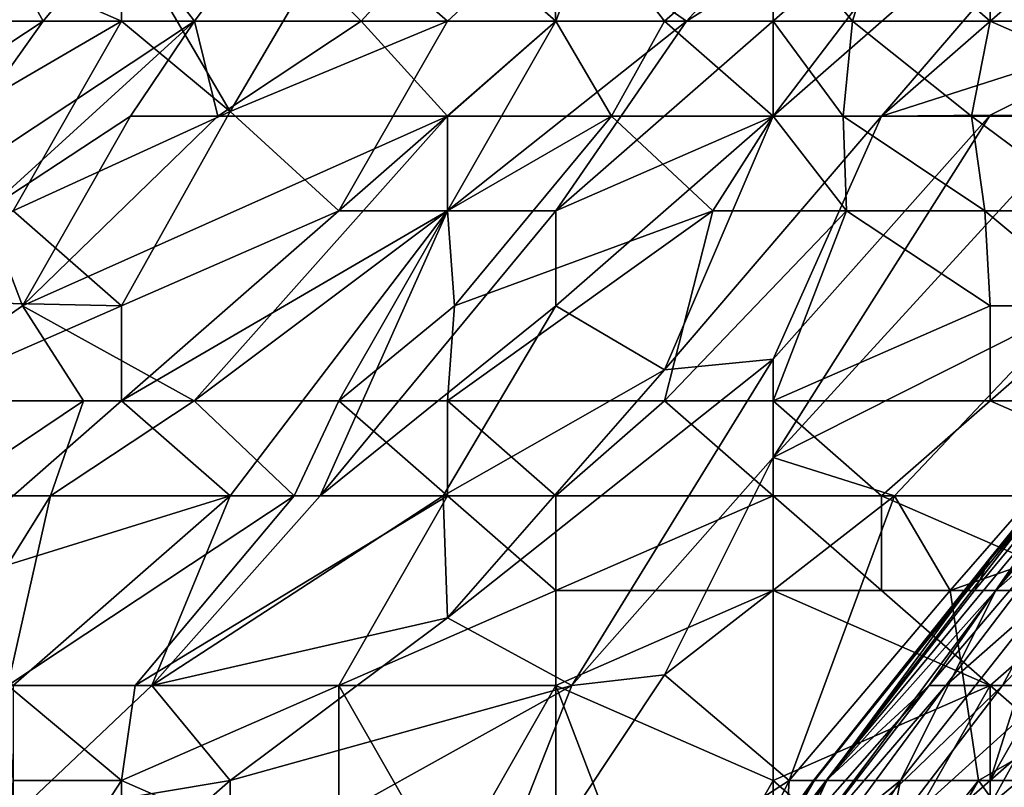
# Model space of a CAD drawing. Extents: x -161 to 11, y -10 to 160.
# Tile 91 of 256: x -1.0409 to -1.0004, y 0.1644 to 0.196. Entities that reach past the tile are written whole.
import ezdxf

# ---------------------------------------------------------------- set-up
doc = ezdxf.new("R2010")
doc.units = 0

msp = doc.modelspace()

# ---------------------------------------------------------------- linework, layer by layer
for points in [[(-1.009887, 0.192005, 0.756325), (-0.992004, 0.20763, 0.752552), (-1.000946, 0.203724, 0.756362)], [(-1.009887, 0.192005, 0.756325), (-1.005416, 0.192005, 0.752814), (-0.992004, 0.20763, 0.752552)], [(-0.992004, 0.20763, 0.752552), (-1.005416, 0.192005, 0.752814), (-0.992004, 0.203724, 0.750025)], [(-1.000946, 0.203724, 0.756362), (-1.01883, 0.188099, 0.760297), (-1.009887, 0.192005, 0.756325)], [(-1.01883, 0.188099, 0.760297), (-1.000946, 0.203724, 0.756362), (-1.013451, 0.195912, 0.76055)], [(-1.013451, 0.195912, 0.76055), (-1.000946, 0.203724, 0.756362), (-1.009887, 0.199818, 0.760079)], [(-1.005416, 0.192005, 0.752814), (-0.993226, 0.195912, 0.744925), (-0.992004, 0.203724, 0.750025)], [(-1.036714, 0.195912, 0.770586), (-1.036714, 0.199818, 0.770893), (-1.045656, 0.199818, 0.773211)], [(-1.036714, 0.195912, 0.770586), (-1.045656, 0.199818, 0.773211), (-1.045656, 0.195912, 0.773278)], [(-1.045495, 0.195912, 0.57305), (-1.042129, 0.199818, 0.57305), (-1.039947, 0.195912, 0.565237)], [(-1.036714, 0.199818, 0.565317), (-1.039947, 0.195912, 0.565237), (-1.042129, 0.199818, 0.57305)], [(-1.033711, 0.195912, 0.557425), (-1.039947, 0.195912, 0.565237), (-1.036714, 0.199818, 0.565317)], [(-1.0308, 0.199818, 0.557425), (-1.033711, 0.195912, 0.557425), (-1.036714, 0.199818, 0.565317)], [(-1.032243, 0.192189, 0.768362), (-1.027772, 0.199818, 0.767881), (-1.036714, 0.199818, 0.770893)], [(-1.036714, 0.195912, 0.770586), (-1.032243, 0.192189, 0.768362), (-1.036714, 0.199818, 0.770893)], [(-1.0308, 0.199818, 0.557425), (-1.026854, 0.195912, 0.549612), (-1.033711, 0.195912, 0.557425)], [(-1.023301, 0.195912, 0.765384), (-1.027772, 0.199818, 0.767881), (-1.032243, 0.192189, 0.768362)], [(-1.026854, 0.195912, 0.549612), (-1.0308, 0.199818, 0.557425), (-1.023301, 0.199818, 0.548549)], [(-1.023301, 0.195912, 0.765384), (-1.019047, 0.199818, 0.764456), (-1.027772, 0.199818, 0.767881)], [(-1.01883, 0.195912, 0.541405), (-1.026854, 0.195912, 0.549612), (-1.023301, 0.199818, 0.548549)], [(-1.01883, 0.195912, 0.541405), (-1.023301, 0.199818, 0.548549), (-1.017362, 0.199818, 0.5418)], [(-1.01883, 0.195912, 0.763361), (-1.019047, 0.199818, 0.764456), (-1.023301, 0.195912, 0.765384)], [(-1.009887, 0.199818, 0.760079), (-1.019047, 0.199818, 0.764456), (-1.013451, 0.195912, 0.76055)], [(-1.013451, 0.195912, 0.76055), (-1.019047, 0.199818, 0.764456), (-1.01883, 0.195912, 0.763361)], [(-1.01883, 0.195912, 0.541405), (-1.017362, 0.199818, 0.5418), (-1.014359, 0.195912, 0.536989)], [(-1.009887, 0.199818, 0.534098), (-1.014359, 0.195912, 0.536989), (-1.017362, 0.199818, 0.5418)], [(-1.009887, 0.195912, 0.532916), (-1.014359, 0.195912, 0.536989), (-1.009887, 0.199818, 0.534098)], [(-1.009887, 0.199818, 0.534098), (-1.006616, 0.195912, 0.530081), (-1.009887, 0.195912, 0.532916)], [(-1.006616, 0.195912, 0.530081), (-1.009887, 0.199818, 0.534098), (-1.005416, 0.199818, 0.52984)], [(-1.006616, 0.195912, 0.530081), (-1.005416, 0.199818, 0.52984), (-1.000946, 0.195912, 0.525532)], [(-1.000946, 0.195912, 0.525532), (-1.005416, 0.199818, 0.52984), (-1.000946, 0.199818, 0.525894)], [(-0.992004, 0.195912, 0.518921), (-1.000946, 0.199818, 0.525894), (-0.992004, 0.199818, 0.518485)], [(-1.000946, 0.195912, 0.525532), (-1.000946, 0.199818, 0.525894), (-0.992004, 0.195912, 0.518921)], [(-1.050127, 0.188099, 0.774293), (-1.036714, 0.195912, 0.770586), (-1.045656, 0.195912, 0.773278)], [(-1.036714, 0.195912, 0.770586), (-1.050127, 0.188099, 0.774293), (-1.041185, 0.188099, 0.771137)], [(-1.039947, 0.195912, 0.565237), (-1.045656, 0.192156, 0.569144), (-1.045495, 0.195912, 0.57305)], [(-1.045656, 0.192156, 0.569144), (-1.039947, 0.195912, 0.565237), (-1.045509, 0.188099, 0.565237)], [(-1.039947, 0.195912, 0.565237), (-1.033711, 0.195912, 0.557425), (-1.045509, 0.188099, 0.565237)], [(-1.042291, 0.188099, 0.561331), (-1.045509, 0.188099, 0.565237), (-1.033711, 0.195912, 0.557425)], [(-1.033711, 0.195912, 0.557425), (-1.036342, 0.192005, 0.557425), (-1.042291, 0.188099, 0.561331)], [(-1.032243, 0.192189, 0.768362), (-1.036714, 0.195912, 0.770586), (-1.041185, 0.188099, 0.771137)], [(-1.032755, 0.192005, 0.553519), (-1.036342, 0.192005, 0.557425), (-1.033711, 0.195912, 0.557425)], [(-1.033711, 0.195912, 0.557425), (-1.026854, 0.195912, 0.549612), (-1.032755, 0.192005, 0.553519)], [(-1.032755, 0.192005, 0.553519), (-1.026854, 0.195912, 0.549612), (-1.023301, 0.192005, 0.544098)], [(-1.027772, 0.188099, 0.765237), (-1.023301, 0.195912, 0.765384), (-1.032243, 0.192189, 0.768362)], [(-1.027772, 0.188099, 0.765237), (-1.01883, 0.195912, 0.763361), (-1.023301, 0.195912, 0.765384)], [(-1.023301, 0.188099, 0.762961), (-1.01883, 0.195912, 0.763361), (-1.027772, 0.188099, 0.765237)], [(-1.01883, 0.195912, 0.541405), (-1.023301, 0.192005, 0.544098), (-1.026854, 0.195912, 0.549612)], [(-1.023301, 0.188099, 0.762961), (-1.013451, 0.195912, 0.76055), (-1.01883, 0.195912, 0.763361)], [(-1.01883, 0.188099, 0.760297), (-1.013451, 0.195912, 0.76055), (-1.023301, 0.188099, 0.762961)], [(-1.023301, 0.192005, 0.544098), (-1.01883, 0.195912, 0.541405), (-1.016545, 0.192005, 0.537894)], [(-1.01883, 0.195912, 0.541405), (-1.014359, 0.195912, 0.536989), (-1.016545, 0.192005, 0.537894)], [(-1.016545, 0.192005, 0.537894), (-1.014359, 0.195912, 0.536989), (-1.009887, 0.192005, 0.53233)], [(-1.014359, 0.195912, 0.536989), (-1.009887, 0.195912, 0.532916), (-1.009887, 0.192005, 0.53233)], [(-1.009887, 0.192005, 0.53233), (-1.009887, 0.195912, 0.532916), (-1.007008, 0.192005, 0.530081)], [(-1.009887, 0.195912, 0.532916), (-1.006616, 0.195912, 0.530081), (-1.007008, 0.192005, 0.530081)], [(-1.007008, 0.192005, 0.530081), (-1.006616, 0.195912, 0.530081), (-1.001712, 0.192005, 0.526175)], [(-1.001712, 0.192005, 0.526175), (-1.006616, 0.195912, 0.530081), (-1.000946, 0.195912, 0.525532)], [(-0.993226, 0.195912, 0.744925), (-1.005416, 0.192005, 0.752814), (-1.000946, 0.192045, 0.748831)], [(-1.000946, 0.195912, 0.525532), (-0.992004, 0.192005, 0.519701), (-1.001712, 0.192005, 0.526175)], [(-1.000946, 0.195912, 0.525532), (-0.992004, 0.195912, 0.518921), (-0.992004, 0.192005, 0.519701)], [(-0.993226, 0.195912, 0.744925), (-1.000946, 0.192045, 0.748831), (-0.997028, 0.192005, 0.744925)], [(-1.036714, 0.184193, 0.768426), (-1.032243, 0.192189, 0.768362), (-1.041185, 0.188099, 0.771137)], [(-1.036714, 0.184193, 0.768426), (-1.027772, 0.188099, 0.765237), (-1.032243, 0.192189, 0.768362)], [(-1.040801, 0.184193, 0.557425), (-1.042291, 0.188099, 0.561331), (-1.036342, 0.192005, 0.557425)], [(-1.040801, 0.184193, 0.557425), (-1.036342, 0.192005, 0.557425), (-1.032755, 0.192005, 0.553519)], [(-1.033733, 0.180287, 0.549612), (-1.040801, 0.184193, 0.557425), (-1.023301, 0.192005, 0.544098)], [(-1.040801, 0.184193, 0.557425), (-1.032755, 0.192005, 0.553519), (-1.023301, 0.192005, 0.544098)], [(-1.023301, 0.188099, 0.542879), (-1.033733, 0.180287, 0.549612), (-1.023301, 0.192005, 0.544098)], [(-1.023301, 0.188099, 0.542879), (-1.023301, 0.192005, 0.544098), (-1.016545, 0.192005, 0.537894)], [(-1.023301, 0.188099, 0.542879), (-1.016545, 0.192005, 0.537894), (-1.023012, 0.184193, 0.5418)], [(-1.016545, 0.192005, 0.537894), (-1.012368, 0.188099, 0.533987), (-1.023012, 0.184193, 0.5418)], [(-1.01883, 0.184193, 0.758089), (-1.009887, 0.192005, 0.756325), (-1.01883, 0.188099, 0.760297)], [(-1.01883, 0.184193, 0.758089), (-1.014359, 0.181555, 0.752737), (-1.009887, 0.192005, 0.756325)], [(-1.012368, 0.188099, 0.533987), (-1.016545, 0.192005, 0.537894), (-1.009887, 0.192005, 0.53233)], [(-1.014359, 0.181555, 0.752737), (-1.005416, 0.192005, 0.752814), (-1.009887, 0.192005, 0.756325)], [(-1.014359, 0.181555, 0.752737), (-1.009887, 0.181997, 0.748831), (-1.005416, 0.192005, 0.752814)], [(-1.009887, 0.192005, 0.53233), (-1.006866, 0.188099, 0.530081), (-1.012368, 0.188099, 0.533987)], [(-1.009887, 0.177953, 0.744925), (-0.997028, 0.192005, 0.744925), (-1.000946, 0.192045, 0.748831)], [(-1.000946, 0.192045, 0.748831), (-1.005416, 0.192005, 0.752814), (-1.009887, 0.181997, 0.748831)], [(-1.000946, 0.192045, 0.748831), (-1.009887, 0.181997, 0.748831), (-1.009887, 0.177953, 0.744925)], [(-1.006866, 0.188099, 0.530081), (-1.009887, 0.192005, 0.53233), (-1.007008, 0.192005, 0.530081)], [(-0.997028, 0.192005, 0.744925), (-1.009887, 0.177953, 0.744925), (-0.997495, 0.184193, 0.737112)], [(-1.006866, 0.188099, 0.530081), (-1.007008, 0.192005, 0.530081), (-1.001161, 0.188099, 0.526175)], [(-1.007008, 0.192005, 0.530081), (-1.001712, 0.192005, 0.526175), (-1.001161, 0.188099, 0.526175)], [(-1.001161, 0.188099, 0.526175), (-1.001712, 0.192005, 0.526175), (-0.996475, 0.188099, 0.523344)], [(-1.001712, 0.192005, 0.526175), (-0.992004, 0.192005, 0.519701), (-0.996475, 0.188099, 0.523344)], [(-0.985999, 0.192005, 0.283987), (-1.000946, 0.173776, 0.283987), (-0.986207, 0.192005, 0.287894)], [(-0.991899, 0.184193, 0.280081), (-1.000946, 0.173776, 0.283987), (-0.985999, 0.192005, 0.283987)], [(-1.000946, 0.173776, 0.283987), (-1.000946, 0.173828, 0.287894), (-0.986207, 0.192005, 0.287894)], [(-1.000946, 0.173828, 0.287894), (-0.998717, 0.17638, 0.299612), (-0.986207, 0.192005, 0.287894)], [(-1.042291, 0.188099, 0.561331), (-1.040801, 0.184193, 0.557425), (-1.046443, 0.180287, 0.561331)], [(-1.036714, 0.184193, 0.768426), (-1.041185, 0.188099, 0.771137), (-1.045656, 0.184384, 0.772269)], [(-1.023301, 0.188099, 0.762961), (-1.027772, 0.188099, 0.765237), (-1.036714, 0.180287, 0.767251)], [(-1.036714, 0.180287, 0.767251), (-1.027772, 0.188099, 0.765237), (-1.036714, 0.184193, 0.768426)], [(-1.032243, 0.17638, 0.76303), (-1.023301, 0.188099, 0.762961), (-1.036714, 0.180287, 0.767251)], [(-1.033733, 0.180287, 0.549612), (-1.023301, 0.188099, 0.542879), (-1.027772, 0.180287, 0.544824)], [(-1.023301, 0.188099, 0.762961), (-1.032243, 0.17638, 0.76303), (-1.028543, 0.17638, 0.76055)], [(-1.028543, 0.17638, 0.76055), (-1.01883, 0.188099, 0.760297), (-1.023301, 0.188099, 0.762961)], [(-1.028543, 0.17638, 0.76055), (-1.01883, 0.184193, 0.758089), (-1.01883, 0.188099, 0.760297)], [(-1.023301, 0.188099, 0.542879), (-1.023012, 0.184193, 0.5418), (-1.027772, 0.180287, 0.544824)], [(-1.023301, 0.180287, 0.541524), (-1.023012, 0.184193, 0.5418), (-1.012368, 0.188099, 0.533987)], [(-1.023301, 0.180287, 0.541524), (-1.012368, 0.188099, 0.533987), (-1.014359, 0.180287, 0.535437)], [(-1.014359, 0.180287, 0.535437), (-1.012368, 0.188099, 0.533987), (-1.006866, 0.188099, 0.530081)], [(-1.014359, 0.180287, 0.535437), (-1.006866, 0.188099, 0.530081), (-1.009887, 0.180287, 0.532765)], [(-1.009887, 0.180287, 0.532765), (-1.006866, 0.188099, 0.530081), (-1.000946, 0.184193, 0.526753)], [(-1.006866, 0.188099, 0.530081), (-1.001161, 0.188099, 0.526175), (-1.000946, 0.184193, 0.526753)], [(-0.996475, 0.184193, 0.524368), (-1.001161, 0.188099, 0.526175), (-0.996475, 0.188099, 0.523344)], [(-1.000946, 0.184193, 0.526753), (-1.001161, 0.188099, 0.526175), (-0.996475, 0.184193, 0.524368)], [(-1.046443, 0.180287, 0.561331), (-1.040801, 0.184193, 0.557425), (-1.038283, 0.180287, 0.553519)], [(-1.036714, 0.184193, 0.768426), (-1.045656, 0.184384, 0.772269), (-1.045656, 0.180287, 0.771492)], [(-1.036714, 0.180287, 0.767251), (-1.036714, 0.184193, 0.768426), (-1.045656, 0.180287, 0.771492)], [(-1.040801, 0.184193, 0.557425), (-1.033733, 0.180287, 0.549612), (-1.038283, 0.180287, 0.553519)], [(-1.023479, 0.17638, 0.756644), (-1.01883, 0.184193, 0.758089), (-1.028543, 0.17638, 0.76055)], [(-1.023301, 0.180287, 0.541524), (-1.027772, 0.180287, 0.544824), (-1.023012, 0.184193, 0.5418)], [(-1.023479, 0.17638, 0.756644), (-1.014359, 0.181555, 0.752737), (-1.01883, 0.184193, 0.758089)], [(-1.00489, 0.17638, 0.737112), (-0.997495, 0.184193, 0.737112), (-1.009887, 0.177953, 0.744925)], [(-1.000946, 0.180287, 0.527719), (-1.009887, 0.180287, 0.532765), (-1.000946, 0.184193, 0.526753)], [(-0.997495, 0.184193, 0.737112), (-1.00489, 0.17638, 0.737112), (-0.999186, 0.17638, 0.7293)], [(-1.001591, 0.172474, 0.280081), (-1.000946, 0.173776, 0.283987), (-0.991899, 0.184193, 0.280081)], [(-1.001591, 0.172474, 0.280081), (-0.991899, 0.184193, 0.280081), (-1.000718, 0.172474, 0.276175)], [(-1.000946, 0.184193, 0.526753), (-0.996475, 0.184193, 0.524368), (-1.000946, 0.180287, 0.527719)], [(-1.000946, 0.180287, 0.527719), (-0.996475, 0.184193, 0.524368), (-0.992004, 0.180287, 0.523381)], [(-0.990822, 0.184193, 0.276175), (-1.000718, 0.172474, 0.276175), (-0.991899, 0.184193, 0.280081)], [(-0.991855, 0.180287, 0.272269), (-1.000718, 0.172474, 0.276175), (-0.990822, 0.184193, 0.276175)], [(-1.023301, 0.171351, 0.752737), (-1.009887, 0.181997, 0.748831), (-1.014359, 0.181555, 0.752737)], [(-1.009887, 0.181997, 0.748831), (-1.023301, 0.171351, 0.752737), (-1.018175, 0.168568, 0.744925)], [(-1.009887, 0.177953, 0.744925), (-1.009887, 0.181997, 0.748831), (-1.018175, 0.168568, 0.744925)], [(-1.023301, 0.171351, 0.752737), (-1.014359, 0.181555, 0.752737), (-1.023479, 0.17638, 0.756644)], [(-1.044115, 0.17638, 0.557425), (-1.046443, 0.180287, 0.561331), (-1.038283, 0.180287, 0.553519)], [(-1.041185, 0.17638, 0.768118), (-1.036714, 0.180287, 0.767251), (-1.045656, 0.180287, 0.771492)], [(-1.044115, 0.17638, 0.557425), (-1.038283, 0.180287, 0.553519), (-1.039636, 0.17638, 0.553519)], [(-1.032243, 0.17638, 0.76303), (-1.036714, 0.180287, 0.767251), (-1.041185, 0.17638, 0.768118)], [(-1.039636, 0.17638, 0.553519), (-1.038283, 0.180287, 0.553519), (-1.033733, 0.180287, 0.549612)], [(-1.039636, 0.17638, 0.553519), (-1.033733, 0.180287, 0.549612), (-1.029609, 0.17638, 0.545706)], [(-1.029609, 0.17638, 0.545706), (-1.033733, 0.180287, 0.549612), (-1.027772, 0.180287, 0.544824)], [(-1.027772, 0.180287, 0.544824), (-1.023301, 0.17638, 0.541328), (-1.029609, 0.17638, 0.545706)], [(-1.027772, 0.180287, 0.544824), (-1.023301, 0.180287, 0.541524), (-1.023301, 0.17638, 0.541328)], [(-1.01883, 0.17638, 0.5384), (-1.023301, 0.180287, 0.541524), (-1.014359, 0.180287, 0.535437)], [(-1.023301, 0.17638, 0.541328), (-1.023301, 0.180287, 0.541524), (-1.01883, 0.17638, 0.5384)], [(-1.01883, 0.17638, 0.5384), (-1.014359, 0.180287, 0.535437), (-1.009887, 0.17638, 0.533355)], [(-1.014359, 0.180287, 0.535437), (-1.009887, 0.180287, 0.532765), (-1.009887, 0.17638, 0.533355)], [(-1.005416, 0.17638, 0.530972), (-1.009887, 0.180287, 0.532765), (-1.000946, 0.180287, 0.527719)], [(-1.009887, 0.17638, 0.533355), (-1.009887, 0.180287, 0.532765), (-1.005416, 0.17638, 0.530972)], [(-1.005416, 0.17638, 0.530972), (-1.000946, 0.180287, 0.527719), (-0.992004, 0.17638, 0.52503)], [(-0.992004, 0.17638, 0.52503), (-1.000946, 0.180287, 0.527719), (-0.992004, 0.180287, 0.523381)], [(-0.998462, 0.172474, 0.272269), (-1.000718, 0.172474, 0.276175), (-0.991855, 0.180287, 0.272269)], [(-1.014359, 0.169004, 0.741019), (-1.009887, 0.177953, 0.744925), (-1.018175, 0.168568, 0.744925)], [(-1.009887, 0.177953, 0.744925), (-1.014359, 0.169004, 0.741019), (-1.00489, 0.17638, 0.737112)], [(-1.041406, 0.168568, 0.553519), (-1.046942, 0.164662, 0.557425), (-1.039636, 0.17638, 0.553519)], [(-1.044115, 0.17638, 0.557425), (-1.039636, 0.17638, 0.553519), (-1.046942, 0.164662, 0.557425)], [(-1.032243, 0.17638, 0.76303), (-1.041185, 0.17638, 0.768118), (-1.04481, 0.172474, 0.768362)], [(-1.041185, 0.168568, 0.764284), (-1.032243, 0.17638, 0.76303), (-1.04481, 0.172474, 0.768362)], [(-1.036155, 0.168568, 0.549612), (-1.041406, 0.168568, 0.553519), (-1.029609, 0.17638, 0.545706)], [(-1.041406, 0.168568, 0.553519), (-1.039636, 0.17638, 0.553519), (-1.029609, 0.17638, 0.545706)], [(-1.032243, 0.17638, 0.76303), (-1.041185, 0.168568, 0.764284), (-1.035471, 0.168568, 0.76055)], [(-1.029609, 0.17638, 0.545706), (-1.023301, 0.17638, 0.541328), (-1.036155, 0.168568, 0.549612)], [(-1.027772, 0.168568, 0.544198), (-1.036155, 0.168568, 0.549612), (-1.023301, 0.17638, 0.541328)], [(-1.023479, 0.17638, 0.756644), (-1.028543, 0.17638, 0.76055), (-1.035471, 0.168568, 0.76055)], [(-1.035471, 0.168568, 0.76055), (-1.028543, 0.17638, 0.76055), (-1.032243, 0.17638, 0.76303)], [(-1.023479, 0.17638, 0.756644), (-1.035471, 0.168568, 0.76055), (-1.023301, 0.171351, 0.752737)], [(-1.027772, 0.168568, 0.544198), (-1.023301, 0.17638, 0.541328), (-1.01883, 0.172474, 0.538714)], [(-1.023301, 0.17638, 0.541328), (-1.01883, 0.17638, 0.5384), (-1.01883, 0.172474, 0.538714)], [(-1.01883, 0.17638, 0.5384), (-1.009887, 0.17638, 0.533355), (-1.01883, 0.172474, 0.538714)], [(-1.009887, 0.172474, 0.534085), (-1.01883, 0.172474, 0.538714), (-1.009887, 0.17638, 0.533355)], [(-1.00489, 0.17638, 0.737112), (-1.014359, 0.169004, 0.741019), (-1.009228, 0.164662, 0.7293)], [(-1.009887, 0.17638, 0.533355), (-1.005416, 0.17638, 0.530972), (-1.005416, 0.172474, 0.532088)], [(-1.009887, 0.172474, 0.534085), (-1.009887, 0.17638, 0.533355), (-1.005416, 0.172474, 0.532088)], [(-1.002592, 0.172474, 0.7293), (-1.00489, 0.17638, 0.737112), (-1.009228, 0.164662, 0.7293)], [(-1.000946, 0.173828, 0.287894), (-1.008227, 0.164662, 0.299612), (-0.998717, 0.17638, 0.299612)], [(-1.007697, 0.164662, 0.315237), (-0.998717, 0.17638, 0.299612), (-1.008227, 0.164662, 0.299612)], [(-0.998717, 0.17638, 0.299612), (-1.007697, 0.164662, 0.315237), (-0.997994, 0.17638, 0.315237)], [(-1.003457, 0.168568, 0.326956), (-0.997994, 0.17638, 0.315237), (-1.007697, 0.164662, 0.315237)], [(-1.005416, 0.17638, 0.530972), (-0.992004, 0.17638, 0.52503), (-0.996475, 0.172474, 0.528459)], [(-1.005416, 0.172474, 0.532088), (-1.005416, 0.17638, 0.530972), (-0.996475, 0.172474, 0.528459)], [(-1.002592, 0.172474, 0.7293), (-0.999186, 0.17638, 0.7293), (-1.00489, 0.17638, 0.737112)], [(-1.003457, 0.168568, 0.326956), (-1.002778, 0.168568, 0.330862), (-0.996827, 0.17638, 0.326956)], [(-1.003457, 0.168568, 0.326956), (-0.996827, 0.17638, 0.326956), (-0.997994, 0.17638, 0.315237)], [(-0.996827, 0.17638, 0.326956), (-1.002778, 0.168568, 0.330862), (-0.998322, 0.172474, 0.334769)], [(-0.991496, 0.17638, 0.717581), (-0.999186, 0.17638, 0.7293), (-1.002592, 0.172474, 0.7293)], [(-0.987856, 0.172474, 0.705862), (-0.991496, 0.17638, 0.717581), (-1.002592, 0.172474, 0.7293)], [(-1.000946, 0.173828, 0.287894), (-1.008177, 0.164662, 0.283987), (-1.008227, 0.164662, 0.299612)], [(-1.000946, 0.173776, 0.283987), (-1.008177, 0.164662, 0.283987), (-1.000946, 0.173828, 0.287894)], [(-1.00768, 0.164662, 0.280081), (-1.008177, 0.164662, 0.283987), (-1.000946, 0.173776, 0.283987)], [(-1.001591, 0.172474, 0.280081), (-1.00768, 0.164662, 0.280081), (-1.000946, 0.173776, 0.283987)], [(-1.01883, 0.168568, 0.539208), (-1.027772, 0.168568, 0.544198), (-1.01883, 0.172474, 0.538714)], [(-1.01883, 0.172474, 0.538714), (-1.009887, 0.172474, 0.534085), (-1.01883, 0.168568, 0.539208)], [(-1.01883, 0.168568, 0.539208), (-1.009887, 0.172474, 0.534085), (-1.009887, 0.164662, 0.536197)], [(-1.009887, 0.172474, 0.534085), (-1.005416, 0.172474, 0.532088), (-1.000946, 0.168568, 0.531618)], [(-1.009887, 0.164662, 0.536197), (-1.009887, 0.172474, 0.534085), (-1.000946, 0.168568, 0.531618)], [(-1.009481, 0.160755, 0.276175), (-1.000718, 0.172474, 0.276175), (-1.004637, 0.164662, 0.272269)], [(-1.009481, 0.160755, 0.276175), (-1.00768, 0.164662, 0.280081), (-1.000718, 0.172474, 0.276175)], [(-1.001429, 0.164662, 0.717581), (-1.002592, 0.172474, 0.7293), (-1.009228, 0.164662, 0.7293)], [(-1.00768, 0.164662, 0.280081), (-1.001591, 0.172474, 0.280081), (-1.000718, 0.172474, 0.276175)], [(-1.005416, 0.172474, 0.532088), (-0.996475, 0.172474, 0.528459), (-1.000946, 0.168568, 0.531618)], [(-0.998462, 0.172474, 0.272269), (-1.004637, 0.164662, 0.272269), (-1.000718, 0.172474, 0.276175)], [(-0.998462, 0.172474, 0.272269), (-1.000946, 0.164662, 0.269172), (-1.004637, 0.164662, 0.272269)], [(-1.002778, 0.168568, 0.330862), (-1.000445, 0.168568, 0.338675), (-0.998322, 0.172474, 0.334769)], [(-1.001429, 0.164662, 0.717581), (-0.987856, 0.172474, 0.705862), (-1.002592, 0.172474, 0.7293)], [(-0.989828, 0.164662, 0.69805), (-0.987856, 0.172474, 0.705862), (-1.001429, 0.164662, 0.717581)], [(-1.000946, 0.168568, 0.531618), (-0.996475, 0.172474, 0.528459), (-0.996475, 0.164662, 0.531999)], [(-0.996475, 0.168568, 0.268452), (-1.000946, 0.164662, 0.269172), (-0.996475, 0.172474, 0.270519)], [(-1.000946, 0.164662, 0.269172), (-0.998462, 0.172474, 0.272269), (-0.996475, 0.172474, 0.270519)], [(-0.996749, 0.172474, 0.338675), (-1.000445, 0.168568, 0.338675), (-0.998218, 0.168568, 0.342581)], [(-0.998322, 0.172474, 0.334769), (-1.000445, 0.168568, 0.338675), (-0.996749, 0.172474, 0.338675)], [(-1.032243, 0.164662, 0.754969), (-1.023301, 0.171351, 0.752737), (-1.035471, 0.168568, 0.76055)], [(-1.018175, 0.168568, 0.744925), (-1.023301, 0.171351, 0.752737), (-1.032243, 0.164662, 0.754969)], [(-1.014359, 0.169004, 0.741019), (-1.018175, 0.168568, 0.744925), (-1.023301, 0.155583, 0.737112)], [(-1.009228, 0.164662, 0.7293), (-1.014359, 0.169004, 0.741019), (-1.023301, 0.155583, 0.737112)], [(-1.036714, 0.164662, 0.549899), (-1.041406, 0.168568, 0.553519), (-1.036155, 0.168568, 0.549612)], [(-1.041185, 0.164662, 0.553047), (-1.041406, 0.168568, 0.553519), (-1.036714, 0.164662, 0.549899)], [(-1.035471, 0.168568, 0.76055), (-1.041185, 0.168568, 0.764284), (-1.041185, 0.16317, 0.76055)], [(-1.032243, 0.164662, 0.754969), (-1.035471, 0.168568, 0.76055), (-1.041185, 0.16317, 0.76055)], [(-1.036155, 0.168568, 0.549612), (-1.027772, 0.168568, 0.544198), (-1.036714, 0.164662, 0.549899)], [(-1.036714, 0.164662, 0.549899), (-1.027772, 0.168568, 0.544198), (-1.027772, 0.160755, 0.544981)], [(-1.032243, 0.160755, 0.7515), (-1.018175, 0.168568, 0.744925), (-1.032243, 0.164662, 0.754969)], [(-1.023301, 0.155583, 0.737112), (-1.018175, 0.168568, 0.744925), (-1.032243, 0.160755, 0.7515)], [(-1.027772, 0.168568, 0.544198), (-1.01883, 0.168568, 0.539208), (-1.023301, 0.160755, 0.542807)], [(-1.023301, 0.160755, 0.542807), (-1.027772, 0.160755, 0.544981), (-1.027772, 0.168568, 0.544198)], [(-1.01883, 0.156849, 0.541857), (-1.023301, 0.160755, 0.542807), (-1.01883, 0.168568, 0.539208)], [(-1.014359, 0.156849, 0.540338), (-1.01883, 0.168568, 0.539208), (-1.009887, 0.164662, 0.536197)], [(-1.014359, 0.156849, 0.540338), (-1.01883, 0.156849, 0.541857), (-1.01883, 0.168568, 0.539208)], [(-1.009887, 0.161286, 0.326956), (-1.009498, 0.160755, 0.334769), (-1.003457, 0.168568, 0.326956)], [(-1.007697, 0.164662, 0.315237), (-1.009887, 0.161286, 0.326956), (-1.003457, 0.168568, 0.326956)], [(-1.009887, 0.164662, 0.536197), (-1.000946, 0.168568, 0.531618), (-1.005416, 0.160755, 0.536218)], [(-1.009498, 0.160755, 0.334769), (-1.008547, 0.160755, 0.338675), (-1.002778, 0.168568, 0.330862)], [(-1.009498, 0.160755, 0.334769), (-1.002778, 0.168568, 0.330862), (-1.003457, 0.168568, 0.326956)], [(-1.002778, 0.168568, 0.330862), (-1.008547, 0.160755, 0.338675), (-1.000445, 0.168568, 0.338675)], [(-1.005416, 0.162057, 0.342581), (-1.000445, 0.168568, 0.338675), (-1.008547, 0.160755, 0.338675)], [(-1.000946, 0.160755, 0.535036), (-1.005416, 0.160755, 0.536218), (-1.000946, 0.168568, 0.531618)], [(-0.998218, 0.168568, 0.342581), (-1.005416, 0.162057, 0.342581), (-1.000946, 0.163663, 0.346487)], [(-1.000445, 0.168568, 0.338675), (-1.005416, 0.162057, 0.342581), (-0.998218, 0.168568, 0.342581)], [(-0.996475, 0.164662, 0.531999), (-1.000946, 0.160755, 0.535036), (-1.000946, 0.168568, 0.531618)], [(-0.995084, 0.168568, 0.346487), (-0.998218, 0.168568, 0.342581), (-1.000946, 0.163663, 0.346487)], [(-0.996475, 0.164662, 0.267235), (-1.000946, 0.164662, 0.269172), (-0.996475, 0.168568, 0.268452)], [(-1.000946, 0.163663, 0.346487), (-0.996475, 0.164101, 0.350394), (-0.995084, 0.168568, 0.346487)], [(-1.041814, 0.156849, 0.553519), (-1.041185, 0.164662, 0.553047), (-1.036714, 0.164662, 0.549899)], [(-1.036714, 0.164662, 0.549899), (-1.036714, 0.156849, 0.55035), (-1.041814, 0.156849, 0.553519)], [(-1.036714, 0.160755, 0.755251), (-1.032243, 0.164662, 0.754969), (-1.041185, 0.16317, 0.76055)], [(-1.032243, 0.160755, 0.7515), (-1.032243, 0.164662, 0.754969), (-1.036714, 0.160755, 0.755251)], [(-1.036714, 0.156849, 0.55035), (-1.036714, 0.164662, 0.549899), (-1.027772, 0.160755, 0.544981)], [(-1.013066, 0.156849, 0.725394), (-1.009228, 0.164662, 0.7293), (-1.023301, 0.155583, 0.737112)], [(-1.009887, 0.156849, 0.538946), (-1.014359, 0.156849, 0.540338), (-1.009887, 0.164662, 0.536197)], [(-1.008227, 0.164662, 0.299612), (-1.011017, 0.160755, 0.287894), (-1.013344, 0.156849, 0.311331)], [(-1.008227, 0.164662, 0.299612), (-1.013344, 0.156849, 0.311331), (-1.010726, 0.160755, 0.311331)], [(-1.007697, 0.164662, 0.315237), (-1.013191, 0.156849, 0.326956), (-1.009887, 0.161286, 0.326956)], [(-1.007697, 0.164662, 0.315237), (-1.010726, 0.160755, 0.311331), (-1.013191, 0.156849, 0.326956)], [(-1.009228, 0.164662, 0.7293), (-1.013066, 0.156849, 0.725394), (-1.009887, 0.154065, 0.717581)], [(-1.012673, 0.156849, 0.280081), (-1.011017, 0.160755, 0.287894), (-1.008177, 0.164662, 0.283987)], [(-1.00768, 0.164662, 0.280081), (-1.012673, 0.156849, 0.280081), (-1.008177, 0.164662, 0.283987)], [(-1.012673, 0.156849, 0.280081), (-1.00768, 0.164662, 0.280081), (-1.009481, 0.160755, 0.276175)], [(-1.008227, 0.164662, 0.299612), (-1.008177, 0.164662, 0.283987), (-1.011017, 0.160755, 0.287894)], [(-1.008227, 0.164662, 0.299612), (-1.010726, 0.160755, 0.311331), (-1.007697, 0.164662, 0.315237)], [(-1.009887, 0.154065, 0.717581), (-1.001429, 0.164662, 0.717581), (-1.009228, 0.164662, 0.7293)], [(-1.005416, 0.160755, 0.536218), (-1.009887, 0.156849, 0.538946), (-1.009887, 0.164662, 0.536197)], [(-1.001429, 0.164662, 0.717581), (-1.009887, 0.154065, 0.717581), (-1.008208, 0.152943, 0.713675)], [(-1.009643, 0.156849, 0.272269), (-1.009481, 0.160755, 0.276175), (-1.004637, 0.164662, 0.272269)], [(-1.004637, 0.164662, 0.272269), (-1.005416, 0.160755, 0.270507), (-1.009643, 0.156849, 0.272269)], [(-0.995792, 0.156849, 0.69805), (-1.001429, 0.164662, 0.717581), (-1.008208, 0.152943, 0.713675)], [(-1.000946, 0.160755, 0.267773), (-1.005416, 0.160755, 0.270507), (-1.000946, 0.164662, 0.269172)], [(-1.005416, 0.160755, 0.270507), (-1.004637, 0.164662, 0.272269), (-1.000946, 0.164662, 0.269172)], [(-0.995792, 0.156849, 0.69805), (-0.989828, 0.164662, 0.69805), (-1.001429, 0.164662, 0.717581)], [(-0.996475, 0.160755, 0.534104), (-1.000946, 0.160755, 0.535036), (-0.996475, 0.164662, 0.531999)], [(-0.996475, 0.160755, 0.266393), (-1.000946, 0.160755, 0.267773), (-0.996475, 0.164662, 0.267235)], [(-1.000946, 0.164662, 0.269172), (-0.996475, 0.164662, 0.267235), (-1.000946, 0.160755, 0.267773)]]:
    msp.add_3dface(points)

doc.saveas('drawing.dxf')
